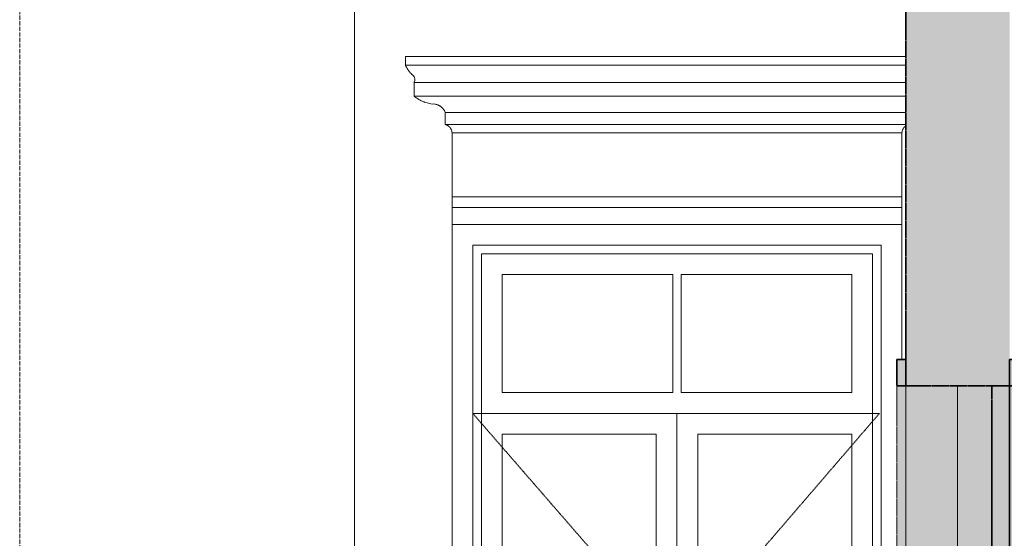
# Model space of a CAD drawing. Header units: millimetres. Extents: x -32613 to 52917, y -2150 to 8528.
# Tile 140 of 256: x 27035 to 29880, y 2723 to 4221. Entities that reach past the tile are written whole.
import ezdxf

# ---------------------------------------------------------------- set-up
doc = ezdxf.new("R2010")
doc.units = ezdxf.units.MM
for name, pattern in [('_Tracejado médio', [4, 3, -1]), ('_Tracejado pequeno', [2.25, 1.5, -0.75]), ('_Traço - ponto', [16, 12, -2, 0, -2])]:
    doc.linetypes.add(name, pattern=pattern)
for name, color, linetype, lineweight in [('A-DOOR', 31, 'Continuous', 25), ('A-DOOR-FRAM', 31, 'Continuous', 25), ('A-GENM', 13, 'Continuous', 18), ('A-GLAZ', 151, 'Continuous', 18), ('A-GLAZ-HDLN', 1, '_Tracejado pequeno', 18), ('A-WALL', 113, 'Continuous', 25), ('A-WALL-PATT', 111, 'Continuous', 70), ('G-ANNO-TEXT', 231, 'Continuous', 9), ('S-GRID', 1, 'Continuous', 9)]:
    doc.layers.add(name, color=color, linetype=linetype, lineweight=lineweight)

# ---------------------------------------------------------------- blocks, each defined once
blk = doc.blocks.new('Double_Flush_-_Unequal_2422 - 1_54-4025860-CORTE B - MANTER _ DEMOLIR')
at = {"layer": 'A-DOOR', "linetype": '_Tracejado médio', "lineweight": 18}
for points in [[(12735.7, 3163.6), (12761.1, 3163.6), (12761.1, 3239.8), (12735.7, 3239.8)], [(13014.3, 1030), (13061.1, 1030), (13061.1, 3163.6), (13010.3, 3163.6), (13010.3, 1030)]]:
    blk.add_hatch(color=21, dxfattribs=at).paths.add_polyline_path(points, flags=0)
at = {"layer": 'A-DOOR-FRAM', "linetype": '_Tracejado médio', "lineweight": 18}
for color, points in [(21, [(13086.5, 3163.6), (13086.5, 3239.8), (13061.1, 3239.8), (13061.1, 3163.6)]), (41, [(12761.1, 1063.6), (12761.1, 3163.6), (12735.7, 3163.6), (12735.7, 1063.6)]), (41, [(13086.5, 1063.6), (13086.5, 3163.6), (13061.1, 3163.6), (13061.1, 1063.6)])]:
    blk.add_hatch(color=color, dxfattribs=at).paths.add_polyline_path(points, flags=0)
at = {"layer": 'A-DOOR', "color": 40, "linetype": '_Tracejado médio', "lineweight": 35}
for p, q in [((13061.1, 3163.6), (13010.3, 3163.6)), ((13010.3, 3163.6), (13010.3, 1030)), ((13061.1, 1030), (13061.1, 3163.6)), ((13010.3, 1030), (13061.1, 1030))]:
    blk.add_line(p, q, dxfattribs=at)
at = {"layer": 'A-DOOR-FRAM', "color": 40, "linetype": '_Tracejado médio', "lineweight": 35}
for p, q in [((12735.7, 3239.8), (12735.7, 3163.6)), ((12761.1, 3239.8), (12735.7, 3239.8)), ((12761.1, 3163.6), (12761.1, 3239.8)), ((13086.5, 3239.8), (13061.1, 3239.8)), ((13061.1, 3239.8), (13061.1, 3163.6)), ((13086.5, 3163.6), (13086.5, 3239.8)), ((12735.7, 3163.6), (12761.1, 3163.6)), ((13061.1, 3163.6), (13086.5, 3163.6))]:
    blk.add_line(p, q, dxfattribs=at)
at = {"layer": 'A-DOOR-FRAM', "color": 30, "linetype": '_Tracejado médio', "lineweight": 18}
for p, q in [((12735.7, 1063.6), (12735.7, 3163.6)), ((12761.1, 3163.6), (12761.1, 1063.6)), ((13086.5, 3163.6), (13086.5, 1063.6)), ((12761.1, 1063.6), (12735.7, 1063.6)), ((13061.1, 1063.6), (13086.5, 1063.6))]:
    blk.add_line(p, q, dxfattribs=at)
blk = doc.blocks.new('Window_CV - Window_CV - 1 divisão-4329174-CORTE B - MANTER _ DEMOLIR')
at = {"layer": 'A-GLAZ'}
for p, q in [((11450.3, 3630), (11450.3, 1761.2)), ((12750.3, 3630), (11450.3, 3630)), ((12750.3, 3239.8), (12750.3, 3630)), ((11510.3, 3570), (12690.3, 3570)), ((11510.3, 1761.2), (11510.3, 3570)), ((12690.3, 3570), (12690.3, 2067.6)), ((11535.3, 3545), (12665.3, 3545)), ((11535.3, 3545), (11535.3, 1761.2)), ((12665.3, 2054.9), (12665.3, 3545)), ((11595.3, 3485), (11595.3, 3144)), ((12087.8, 3485), (11595.3, 3485)), ((12087.8, 3144), (12087.8, 3485)), ((12605.3, 3485), (12112.8, 3485)), ((12112.8, 3485), (12112.8, 3144)), ((12605.3, 3144), (12605.3, 3485)), ((12087.8, 3144), (11595.3, 3144)), ((12605.3, 3144), (12112.8, 3144)), ((11535.3, 3084), (12665.3, 3084)), ((12100.3, 3084), (11535.3, 3084)), ((12665.3, 3084), (12100.3, 3084)), ((12100.3, 1767), (12100.3, 3084)), ((12100.3, 3084), (12100.3, 1767)), ((11595.3, 2414.5), (11595.3, 3024)), ((11595.3, 3024), (12040.3, 3024)), ((12040.3, 3024), (12040.3, 2414.5)), ((12160.3, 2414.5), (12160.3, 3024)), ((12160.3, 3024), (12605.3, 3024)), ((12605.3, 3024), (12605.3, 2414.5)), ((12040.3, 2414.5), (11595.3, 2414.5)), ((12605.3, 2414.5), (12160.3, 2414.5)), ((11595.3, 2389.5), (11595.3, 1805)), ((11595.3, 2389.5), (12040.3, 2389.5)), ((12040.3, 1805), (12040.3, 2389.5)), ((12160.3, 2389.5), (12605.3, 2389.5)), ((12160.3, 2389.5), (12160.3, 1805)), ((12605.3, 2024.3), (12605.3, 2389.5)), ((11595.3, 1805), (12040.3, 1805)), ((12160.3, 1805), (12174.8, 1805)), ((11781.1, 1745), (12057, 1745)), ((12585.8, 1745), (12641.2, 1745)), ((12008, 1720), (11781.1, 1720)), ((12641.2, 1720), (12536.7, 1720)), ((11726, 1584), (11741, 1584)), ((12269.9, 1584), (12381.2, 1584)), ((12521.2, 1584), (12555.1, 1584))]:
    blk.add_line(p, q, dxfattribs=at)
at = {"layer": 'A-GLAZ-HDLN'}
for p, q in [((11510.3, 3084), (12685.1, 3084)), ((11510.3, 3084), (12100.3, 2405)), ((12100.3, 2405), (12685.1, 3084)), ((12100.3, 2405), (11545.8, 1761.2)), ((12482.2, 1961.6), (12100.3, 2405))]:
    blk.add_line(p, q, dxfattribs=at)
blk = doc.blocks.new('ornamento esquadrias - ornamento esquadrias-V23-CORTE B - MANTER _ DEMOLIR')
at = {"layer": 'A-GENM'}
for p, q in [((12761.1, 4114.9), (11315.6, 4114.9)), ((11315.6, 4114.9), (11315.6, 4089.9)), ((12761.1, 4089.9), (11315.6, 4089.9)), ((11315.6, 4089.9), (12761.1, 4089.9)), ((11340.6, 4039.9), (12761.1, 4039.9)), ((12761.1, 4039.9), (11340.6, 4039.9)), ((11340.6, 4039.9), (11340.6, 3999.9)), ((12761.1, 3999.9), (11340.6, 3999.9)), ((11340.6, 3999.9), (12761.1, 3999.9)), ((11430.6, 3953.3), (12761.1, 3953.3)), ((12761.1, 3953.3), (11430.6, 3953.3)), ((11430.6, 3953.3), (11430.6, 3918.3)), ((12761.1, 3918.3), (11430.6, 3918.3)), ((11430.6, 3918.3), (12761.1, 3918.3)), ((12750.3, 3894.9), (11450.3, 3894.9)), ((11450.3, 3894.9), (11450.3, 3709.1)), ((11450.3, 3894.9), (12750.3, 3894.9)), ((12750.3, 3709.1), (12750.3, 3894.9)), ((12750.3, 3709.1), (11450.3, 3709.1)), ((11450.3, 3709.1), (12750.3, 3709.1)), ((11450.3, 3679.1), (11450.3, 3709.1)), ((12750.3, 3709.1), (12750.3, 3679.1)), ((11450.3, 3679.1), (12750.3, 3679.1)), ((11450.3, 3629.9), (11450.3, 3679.1)), ((11450.3, 3679.1), (12750.3, 3679.1)), ((12750.3, 3679.1), (12750.3, 3629.9))]:
    blk.add_line(p, q, dxfattribs=at)
for points, knots in [([(11334.2, 4063.3), (11332.6, 4064.9), (11330.4, 4067.3), (11327.6, 4070.6), (11325.9, 4072.7), (11324.7, 4074.4), (11323.4, 4076.1), (11322.3, 4077.8), (11321.3, 4079.4), (11320.3, 4081), (11319.3, 4082.7), (11318.4, 4084.4), (11317.4, 4086.3), (11316.6, 4087.8), (11316.1, 4088.9), (11315.7, 4089.7), (11315.6, 4089.9), (11315.6, 4089.9)], [0, 0, 0, 0, 0.142857, 0.214286, 0.285714, 0.321429, 0.357143, 0.428571, 0.464286, 0.5, 0.571429, 0.625, 0.678571, 0.785714, 0.839286, 0.892857, 1, 1, 1, 1]), ([(11340.6, 4039.9), (11340.6, 4039.9), (11340.8, 4040.3), (11341.6, 4041.8), (11342.4, 4044.3), (11342.9, 4047.6), (11342.7, 4051), (11342, 4053.6), (11341.5, 4055), (11340.8, 4056.5), (11340, 4057.9), (11339, 4059.2), (11337.4, 4061.1), (11335.7, 4062.5), (11334.2, 4063.3)], [0, 0, 0, 0, 0.125, 0.25, 0.375, 0.5, 0.625, 0.6875, 0.71875, 0.75, 0.8125, 0.84375, 0.875, 1, 1, 1, 1]), ([(11340.6, 3999.9), (11342.3, 3998.6), (11345.8, 3996.1), (11350.5, 3993), (11354.6, 3990.6), (11358.8, 3988.4), (11363.2, 3986.3), (11367.7, 3984.4), (11372.3, 3982.7), (11380.6, 3980), (11387.9, 3978.5), (11392.9, 3977.7)], [-1, -1, -1, -1, -0.875, -0.75, -0.6875, -0.625, -0.5, -0.4375, -0.375, -0.25, 0, 0, 0, 0]), ([(11392.9, 3977.7), (11395.6, 3977.9), (11399.7, 3977.8), (11404.9, 3976.7), (11408.1, 3975.6), (11410.6, 3974.6), (11412.4, 3973.8), (11414.1, 3972.8), (11415.8, 3971.8), (11417.5, 3970.6), (11419.1, 3969.4), (11420.6, 3968.1), (11422, 3966.8), (11423.4, 3965.3), (11425.1, 3963.3), (11427.9, 3959.4), (11429.7, 3955.8), (11430.6, 3953.3)], [-1, -1, -1, -1, -0.833333, -0.75, -0.666667, -0.625, -0.583333, -0.541667, -0.5, -0.458333, -0.416667, -0.375, -0.333333, -0.291667, -0.25, -0.166667, 0, 0, 0, 0]), ([(11430.6, 3918.3), (11431.5, 3918.1), (11432.8, 3917.7), (11434.6, 3917), (11435.8, 3916.5), (11437, 3915.9), (11438.2, 3915.2), (11439.3, 3914.5), (11440.2, 3913.8), (11440.9, 3913.3), (11441.6, 3912.7), (11442.4, 3912), (11443.3, 3911), (11444.2, 3910.1), (11445.1, 3909), (11445.8, 3907.9), (11446.6, 3906.8), (11447.3, 3905.6), (11447.9, 3904.4), (11448.6, 3902.7), (11449.7, 3899.6), (11450.2, 3896.8), (11450.3, 3894.9)], [-1, -1, -1, -1, -0.916667, -0.875, -0.833333, -0.791667, -0.75, -0.708333, -0.666667, -0.645833, -0.625, -0.583333, -0.541667, -0.5, -0.458333, -0.416667, -0.375, -0.333333, -0.291667, -0.25, -0.166667, 0, 0, 0, 0]), ([(12750.3, 3894.9), (12750.4, 3896.8), (12750.9, 3899.6), (12752.1, 3903.2), (12753.1, 3905.2), (12754, 3906.8), (12754.7, 3907.9), (12755.5, 3909), (12756.4, 3910.1), (12757.3, 3911), (12758.2, 3912), (12759.2, 3912.9), (12760.1, 3913.6), (12760.8, 3914.1), (12761.1, 3914.3)], [-1, -1, -1, -1, -0.8333333, -0.75, -0.6666667, -0.625, -0.5833333, -0.5416667, -0.5, -0.4583333, -0.4166667, -0.375, -0.3333333, -0.3006756, -0.3006756, -0.3006756, -0.3006756])]:
    blk.add_open_spline(points, degree=3, knots=knots, dxfattribs=at)

msp = doc.modelspace()

# ---------------------------------------------------------------- hatches: boundary and pattern name
at = {"layer": 'A-WALL'}
for points in [[(29745.459, 1030), (29745.459, 3163.6), (29595.459, 3163.6), (29595.459, 1030), (29602.795, 1030)], [(29745.459, 1030), (29844.659, 1030), (29844.659, 3163.6), (29745.459, 3163.6), (29745.459, 1361.427)]]:
    msp.add_hatch(color=254, dxfattribs=at).paths.add_polyline_path(points, flags=0)
at = {"layer": 'A-WALL-PATT', "lineweight": 18}
msp.add_hatch(color=21, dxfattribs=at).paths.add_polyline_path([(29895.459, 3163.6), (29895.459, 5328.7), (29595.459, 5328.7), (29595.459, 3163.6)], flags=0)

# ---------------------------------------------------------------- linework, layer by layer
at = {"layer": 'A-WALL', "color": 40, "linetype": '_Tracejado médio', "lineweight": 35}
for p, q in [((29595.459, 5328.7), (29595.459, 3163.6)), ((29595.459, 3163.6), (29895.459, 3163.6))]:
    msp.add_line(p, q, dxfattribs=at)
at = {"layer": 'A-WALL', "color": 30, "linetype": '_Tracejado médio', "lineweight": 18}
for p, q in [((29595.459, 1030), (29595.459, 3163.6)), ((29745.459, 1030), (29745.459, 3163.6))]:
    msp.add_line(p, q, dxfattribs=at)
at = {"layer": 'G-ANNO-TEXT', "color": 7}
msp.add_line((28002.869, 463.562), (28002.869, 6696.991), dxfattribs=at)
at = {"layer": 'S-GRID', "linetype": '_Traço - ponto'}
msp.add_line((27035.459, -2106.286), (27035.459, 8028.481), dxfattribs=at)

# ---------------------------------------------------------------- block references
at = {"layer": 'A-DOOR', "color": 30, "linetype": '_Tracejado médio', "lineweight": 18}
msp.add_blockref('Double_Flush_-_Unequal_2422 - 1_54-4025860-CORTE B - MANTER _ DEMOLIR', (16834.344, 0), dxfattribs=at)
at = {"layer": 'A-GENM'}
msp.add_blockref('ornamento esquadrias - ornamento esquadrias-V23-CORTE B - MANTER _ DEMOLIR', (16834.344, 0), dxfattribs=at)
at = {"layer": 'A-GLAZ'}
msp.add_blockref('Window_CV - Window_CV - 1 divisão-4329174-CORTE B - MANTER _ DEMOLIR', (16834.344, 0), dxfattribs=at)

doc.saveas('drawing.dxf')
